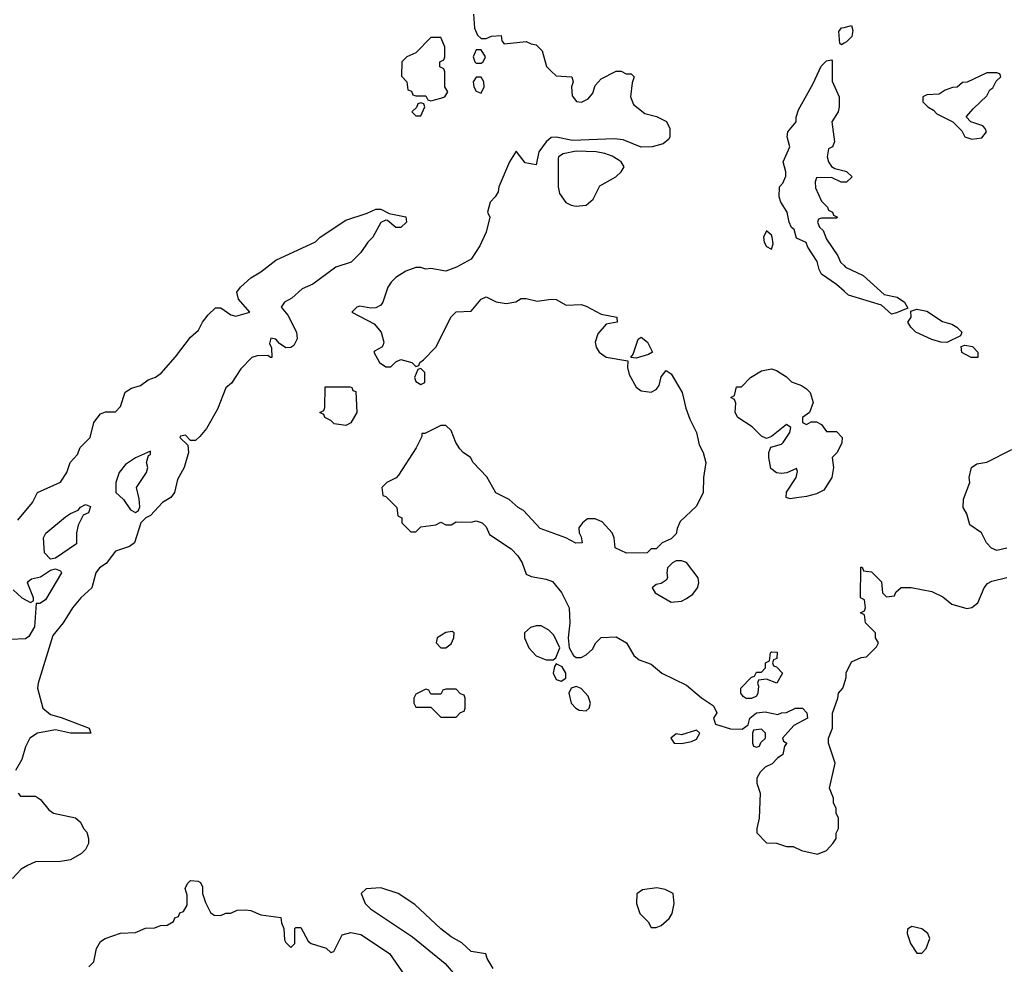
# Model space of a CAD drawing. Header units: inches. Extents: x 1793389 to 1900389, y 320802 to 470796.
# Tile 123 of 256: x 1876707 to 1880640, y 360587 to 364358. Entities that reach past the tile are written whole.
import ezdxf

# ---------------------------------------------------------------- set-up
doc = ezdxf.new("R2010")
doc.units = ezdxf.units.IN
doc.header["$MEASUREMENT"] = 0
doc.layers.add('B8376', color=7, linetype='Continuous')
doc.layers.add('B8386', color=7, linetype='Continuous')

msp = doc.modelspace()

# ---------------------------------------------------------------- linework, layer by layer
at = {"layer": 'B8376', "color": 2}
for points, elevation in [([(1878519.8, 364379.8), (1878524.5, 364324.5), (1878536, 364296), (1878550, 364282), (1878570, 364282), (1878592, 364292), (1878630, 364294), (1878632.7, 364272.7), (1878642, 364262), (1878730, 364271.3), (1878750, 364261), (1878770, 364258), (1878794, 364234), (1878811.1, 364171.1), (1878830, 364152), (1878850, 364134), (1878912, 364130), (1878918, 364110), (1878910.9, 364089.1), (1878913.7, 364053.7), (1878930.7, 364030.7), (1878951.6, 364028.4), (1878977.6, 364042.4), (1878996.2, 364063.8), (1879005.2, 364094.8), (1879030, 364122), (1879090, 364152), (1879110, 364152), (1879130, 364142), (1879150, 364142), (1879162, 364130), (1879153.7, 364106.3), (1879147.3, 364050), (1879159.5, 364019.5), (1879203.8, 363983.8), (1879251.1, 363971.1), (1879291.3, 363951.3), (1879303.6, 363923.6), (1879304.7, 363890), (1879299.8, 363880.2), (1879278, 363862), (1879234, 363850), (1879190, 363849.4), (1879118, 363878), (1879082, 363882), (1878915.6, 363875.6), (1878850, 363888.3), (1878830, 363888), (1878810.2, 363869.8), (1878781.3, 363830), (1878770, 363778), (1878726, 363786), (1878690, 363832.3), (1878664, 363790), (1878621, 363690), (1878618, 363670), (1878606, 363650), (1878586, 363630), (1878576, 363590), (1878584.7, 363570), (1878571, 363510), (1878544.5, 363455.5), (1878510, 363402), (1878452, 363370), (1878410, 363354), (1878350, 363364), (1878330, 363362), (1878310, 363368), (1878290, 363368), (1878250, 363354), (1878210, 363328.7), (1878191.3, 363310), (1878178, 363290), (1878158, 363230), (1878150, 363218), (1878130, 363208), (1878110, 363206), (1878066.4, 363213.6), (1878054, 363210), (1878034, 363190), (1878123.6, 363143.6), (1878151.3, 363110), (1878162, 363070), (1878159.6, 363060.4), (1878154, 363050), (1878124.7, 363035.3), (1878122, 363030), (1878144.7, 362990), (1878170, 362972), (1878190, 362972), (1878210, 362992), (1878230, 363002), (1878274, 362990), (1878290, 362974), (1878302, 362978), (1878306, 362990), (1878320.4, 362999.6), (1878368.9, 363051.1), (1878430, 363172), (1878450, 363191.3), (1878510, 363194), (1878550, 363242), (1878570, 363251.3), (1878610, 363232), (1878650, 363224.7), (1878689, 363231), (1878710, 363244.7), (1878730, 363244.7), (1878774.4, 363234.4), (1878830, 363242.8), (1878850, 363241), (1878890, 363218), (1878950, 363221), (1878970, 363214.8), (1879030, 363182.8), (1879092, 363170), (1879094, 363150), (1879050, 363142.7), (1879016.5, 363103.5), (1879006, 363070), (1879010.4, 363050), (1879022, 363030), (1879050, 363010.4), (1879136, 362996), (1879135.5, 362970), (1879142, 362942), (1879170, 362891.3), (1879190, 362876), (1879229, 362871), (1879250, 362882), (1879262, 362898), (1879270, 362932), (1879290, 362958), (1879310, 362944.7), (1879353, 362870), (1879367.3, 362807.3), (1879383.5, 362763.5), (1879410.6, 362710.6), (1879421.4, 362661.4), (1879437.3, 362630), (1879447.3, 362590), (1879438.8, 362530), (1879437.3, 362470), (1879410, 362415.3), (1879345.4, 362354.6), (1879332.7, 362327.3), (1879330, 362306), (1879310, 362286), (1879274, 362270), (1879250, 362246), (1879230, 362246), (1879214, 362230), (1879131.3, 362228.7), (1879086, 362250), (1879081.2, 362290), (1879074, 362310), (1879033.4, 362353.4), (1879005.4, 362365.4), (1878975.2, 362364.8), (1878954.8, 362350), (1878941, 362330), (1878942, 362310), (1878950, 362294), (1878954, 362270), (1878928.9, 362268.9), (1878889.1, 362289.1), (1878786.8, 362326.8), (1878719, 362399), (1878698, 362410), (1878662, 362442), (1878609.3, 362469.3), (1878572.5, 362532.5), (1878518, 362590), (1878508, 362610), (1878478, 362630), (1878464.7, 362644.7), (1878448.7, 362670), (1878430, 362718), (1878410, 362738), (1878390, 362738), (1878326, 362706), (1878314, 362706), (1878314, 362694), (1878290.9, 362649.1), (1878219.8, 362540.2), (1878211.1, 362528.9), (1878174, 362510), (1878154, 362490), (1878158, 362458), (1878170, 362454), (1878214, 362410), (1878218, 362378), (1878234, 362370), (1878234, 362350), (1878270, 362314), (1878290, 362314), (1878310, 362334), (1878370, 362342), (1878390, 362352), (1878410, 362342), (1878430, 362342), (1878450, 362354), (1878510, 362352), (1878530, 362358), (1878554, 362350), (1878570, 362334), (1878583.5, 362303.5), (1878670, 362246), (1878697.5, 362217.5), (1878714.8, 362190), (1878730, 362144.7), (1878750, 362134.8), (1878810, 362124.7), (1878835.3, 362115.3), (1878870.9, 362070.9), (1878902, 362010), (1878904.7, 361950), (1878898, 361890), (1878902, 361850), (1878919.6, 361819.6), (1878930, 361812), (1878950, 361812), (1878970, 361822), (1878994.6, 361845.4), (1879008.9, 361871.1), (1879030, 361892), (1879090, 361894), (1879131.1, 361871.1), (1879159.6, 361819.6), (1879182, 361802), (1879230, 361784.7), (1879272, 361750), (1879370, 361702), (1879430, 361651.3), (1879478.8, 361618.8), (1879491.3, 361591.3), (1879478, 361570), (1879486, 361546), (1879546.6, 361526.6), (1879593.6, 361526.4), (1879616.4, 361543.6), (1879624, 361570), (1879650, 361591.3), (1879684.7, 361595.3), (1879735.3, 361584.7), (1879750, 361591.3), (1879770, 361592), (1879806, 361610), (1879834, 361610), (1879851.6, 361591.6), (1879854, 361570), (1879799.6, 361540.4), (1879754, 361490), (1879758, 361478), (1879772, 361470), (1879762, 361458), (1879755.3, 361424.7), (1879734, 361410), (1879712.7, 361387.3), (1879685.4, 361374.6), (1879665.4, 361354.6), (1879651.3, 361330), (1879651.3, 361310), (1879664.7, 361270), (1879661, 361170), (1879651.3, 361130), (1879651.6, 361111.6), (1879690, 361072), (1879730, 361071.3), (1879770, 361058), (1879796.9, 361056.9), (1879830, 361042), (1879893.6, 361026.4), (1879930, 361042), (1879955.3, 361070), (1879968, 361090), (1879968.9, 361111.1), (1879978, 361130), (1879978, 361170), (1879968, 361190), (1879968, 361210), (1879958, 361230), (1879958, 361250), (1879942, 361290), (1879964, 361390), (1879938, 361470), (1879938, 361490), (1879954, 361530), (1879954, 361590), (1879975.3, 361650), (1879978, 361670), (1879995.3, 361690), (1880000, 361704.9)], 198), ([(1880000, 364263.5), (1879990, 364258), (1879983.1, 364263.1), (1879979, 364310), (1879990, 364324.7), (1880000, 364327)], 198), ([(1880000, 363274.2), (1879970, 363301.2), (1879910, 363342), (1879900.2, 363360.2), (1879892.9, 363392.9), (1879855.3, 363450), (1879848.4, 363468.4), (1879810, 363486), (1879800.4, 363520.4), (1879790, 363528.7), (1879780.9, 363550), (1879773.2, 363590), (1879747.6, 363630), (1879740.9, 363650), (1879742, 363690), (1879755.3, 363704.7), (1879767.3, 363732.7), (1879768, 363750), (1879757.2, 363790), (1879782.7, 363850), (1879773.2, 363890), (1879775.3, 363910), (1879808, 363950), (1879808.7, 363968.7), (1879818, 363998), (1879877, 364103), (1879908.1, 364171.9), (1879930, 364194), (1879950, 364198), (1879953, 364193), (1879952.8, 364112.8), (1879981, 364050), (1879981, 364010), (1879976, 363990), (1879951.3, 363950), (1879962, 363870), (1879954, 363850), (1879938, 363842), (1879932, 363810), (1879938, 363790), (1879950, 363772), (1879963.6, 363763.6), (1880000, 363754)], 198), ([(1880000, 363708.8), (1879988.9, 363708.9), (1879950, 363728), (1879890, 363726), (1879884.7, 363710), (1879886.4, 363686.4), (1879910, 363634), (1879934, 363610), (1879938, 363598), (1879954, 363590), (1879958, 363578), (1879974, 363570), (1879970, 363566), (1879910, 363566), (1879898, 363562), (1879894, 363550), (1879902, 363530), (1879916, 363516), (1879930, 363482), (1879974.8, 363414.8), (1879986, 363390), (1880000, 363376)], 198), ([(1876700.2, 362359.8), (1876758, 362430), (1876778, 362470), (1876870, 362512), (1876895.3, 362550), (1876909.1, 362590.9), (1876938, 362622), (1876948.7, 362650), (1876989, 362690), (1877004, 362750), (1877030, 362784.7), (1877050, 362792), (1877090, 362792), (1877110, 362814), (1877129.2, 362870.8), (1877153.6, 362886.4), (1877190, 362898), (1877220.2, 362919.8), (1877250, 362931.3), (1877272.9, 362947.1), (1877330, 363012), (1877389.3, 363090.7), (1877422, 363118), (1877437.2, 363150), (1877460.1, 363179.9), (1877490, 363207.3), (1877510, 363207.3), (1877550, 363179.1), (1877570, 363174), (1877626, 363190), (1877581.7, 363241.7), (1877575.1, 363270), (1877589.6, 363290.4), (1877630, 363327.3), (1877670, 363350.7), (1877730, 363397.3), (1877888.9, 363471.1), (1877908, 363490), (1878010, 363558), (1878094.6, 363585.4), (1878130, 363602), (1878150, 363602), (1878183.6, 363583.6), (1878250, 363571.3), (1878252, 363550), (1878230, 363528.7), (1878210, 363528), (1878176.4, 363556.4), (1878170, 363558), (1878150, 363548), (1878118, 363490), (1878098, 363470), (1878070, 363428), (1878031.3, 363390), (1877970.6, 363369.4), (1877877.6, 363302.4), (1877836, 363284), (1877793.7, 363246.3), (1877764.7, 363230), (1877751, 363210), (1877778.3, 363178.3), (1877812.4, 363110), (1877815.8, 363084.2), (1877802.5, 363057.5), (1877790, 363048.7), (1877770, 363048), (1877744.7, 363064.7), (1877730, 363082), (1877710, 363086), (1877704.7, 363064.7), (1877712.7, 363047.3), (1877714, 363010), (1877708.7, 363008.7), (1877698, 363018), (1877656.4, 363016.4), (1877634, 363010), (1877590, 362964), (1877553.4, 362906.6), (1877530, 362888), (1877497.5, 362802.5), (1877453.7, 362726.3), (1877426.4, 362693.6), (1877410, 362678), (1877390, 362678), (1877370, 362699), (1877350, 362695.3), (1877347.3, 362690), (1877378.8, 362658.8), (1877381, 362630), (1877364.7, 362570), (1877337.3, 362522.7), (1877326, 362470), (1877311, 362450), (1877278, 362430), (1877230, 362379), (1877210.7, 362369.3), (1877191.3, 362350), (1877166, 362270), (1877145.5, 362254.5), (1877090, 362236), (1877052.5, 362187.5), (1877026, 362170), (1877011, 362150), (1876996, 362090), (1876951, 362050), (1876918.8, 362010), (1876880.7, 361950), (1876839.9, 361900.1), (1876781, 361710), (1876778.8, 361690), (1876799.1, 361610), (1876830, 361583.8), (1876873, 361573), (1876984.7, 361530), (1876992, 361510), (1876910, 361509.7), (1876850, 361522.9), (1876778, 361510), (1876747.3, 361490), (1876730, 361455.3), (1876715.8, 361404.2), (1876690, 361361.2)], 194), ([(1876681.4, 362081.4), (1876716, 362050), (1876750, 362032), (1876762, 362038), (1876762, 362050), (1876738, 362110), (1876743.1, 362116.9), (1876754.6, 362125.4), (1876790, 362134), (1876830, 362161), (1876850, 362166), (1876870, 362158), (1876874.8, 362150), (1876810, 362042), (1876787.3, 362027.3), (1876772.7, 362027.3), (1876766, 361934), (1876743.8, 361896.2), (1876730, 361886), (1876670, 361883.1)], 190), ([(1876701, 361270), (1876710, 361258), (1876770, 361258), (1876790, 361244.7), (1876823.5, 361203.5), (1876842, 361190), (1876930, 361171.3), (1876950, 361154), (1876962, 361130), (1876975.3, 361115.3), (1876982, 361090), (1876982, 361070), (1876970, 361046), (1876954, 361030), (1876910, 361004), (1876870, 360997.2), (1876770, 360996), (1876738.5, 360981.5), (1876713.2, 360966.8), (1876678.8, 360930)], 194), ([(1876983.1, 360576.9), (1877003.1, 360596.9), (1877014, 360650), (1877030, 360678), (1877049.3, 360690.7), (1877110, 360712), (1877170, 360714), (1877210, 360732), (1877247.3, 360732.7), (1877270, 360742), (1877296.4, 360743.6), (1877322, 360758), (1877327.3, 360772.7), (1877342, 360778), (1877347.3, 360792.7), (1877362, 360798), (1877376.4, 360823.6), (1877376.4, 360863.6), (1877368, 360890), (1877378, 360910), (1877390, 360922), (1877419.6, 360919.6), (1877430, 360914), (1877436.9, 360896.9), (1877438, 360870), (1877450, 360834), (1877470, 360794), (1877483.6, 360783.6), (1877510, 360782), (1877530, 360792), (1877550, 360792), (1877576.4, 360803.6), (1877610, 360804.7), (1877630, 360802), (1877670, 360784.7), (1877750, 360774), (1877752.7, 360752.7), (1877762, 360730), (1877765.4, 360685.4), (1877770, 360674), (1877790, 360654), (1877806, 360670), (1877806, 360730), (1877810, 360734), (1877830, 360734), (1877859.8, 360679.8), (1877870.9, 360670.9), (1877931.6, 360651.6), (1877950, 360634), (1877962, 360638), (1877995.3, 360704.7), (1878030, 360714.8), (1878070, 360706), (1878184.7, 360630), (1878244.5, 360544.5)], 194), ([(1878599, 360570), (1878574, 360610), (1878568.9, 360628.9), (1878510, 360639), (1878472.7, 360672.7), (1878430, 360697.2), (1878390, 360729.2), (1878285.4, 360825.4), (1878219, 360870), (1878150, 360892.3), (1878090.8, 360889.2), (1878071.3, 360870), (1878086.8, 360830), (1878108.6, 360808.6), (1878276.5, 360696.5), (1878406.8, 360590), (1878463.7, 360523.7)], 198)]:
    msp.add_lwpolyline(points, dxfattribs=dict(at, elevation=elevation))
for points, elevation in [([(1878390, 364286), (1878350, 364286), (1878290, 364226), (1878254, 364210), (1878234, 364190), (1878232.7, 364132.7), (1878254, 364110), (1878258, 364078), (1878272.7, 364072.7), (1878278, 364058), (1878290, 364054), (1878330, 364054), (1878338, 364038), (1878350, 364034), (1878390, 364044.7), (1878406, 364050), (1878418, 364070), (1878406, 364090), (1878406, 364150), (1878402, 364162), (1878386, 364170), (1878386, 364190), (1878402, 364198), (1878406, 364210), (1878406, 364250)], 198), ([(1878550, 364238), (1878530, 364238), (1878518, 364210), (1878524.7, 364190), (1878530, 364184.7), (1878550, 364184.7), (1878558, 364190), (1878568, 364210)], 198), ([(1878550, 364128.7), (1878530, 364128), (1878518, 364110), (1878521, 364090), (1878530, 364072), (1878550, 364064.7), (1878562.7, 364090), (1878561.2, 364110)], 198), ([(1878310, 364026), (1878298, 364022), (1878292.7, 364007.3), (1878274, 363990), (1878290, 363974), (1878310, 363974), (1878326, 364010), (1878322, 364022)], 198), ([(1878930, 363832.8), (1878878.3, 363821.7), (1878858.8, 363810), (1878858, 363802), (1878858, 363690), (1878863.6, 363663.6), (1878888.7, 363628.7), (1878910, 363618), (1878930, 363613), (1878970, 363617.3), (1878998.4, 363641.6), (1879025.1, 363694.9), (1879089, 363730), (1879109.2, 363750), (1879121.2, 363770), (1879109.2, 363790), (1879098.3, 363798.3), (1879073.6, 363813.6), (1879044, 363824), (1879009.7, 363829.7)], 202), ([(1879690, 363515.3), (1879678, 363490), (1879681, 363470), (1879690, 363452), (1879710, 363442), (1879717.2, 363462.8), (1879713.2, 363490), (1879710, 363498)], 202), ([(1879170, 363007.3), (1879148, 363010), (1879158, 363022), (1879178, 363082), (1879190, 363091), (1879214.8, 363070), (1879234.8, 363030), (1879218.8, 363021.2)], 198), ([(1878310, 362966), (1878298, 362962), (1878284.7, 362930), (1878290, 362914), (1878310, 362902), (1878326, 362910), (1878326, 362950)], 198), ([(1879850, 362742), (1879868, 362752), (1879890, 362752), (1879910, 362742), (1879930, 362714), (1879970, 362714), (1879992, 362690), (1879991.6, 362668.4), (1879972, 362630), (1879952, 362610), (1879958, 362570), (1879951, 362530), (1879919.8, 362480.2), (1879890, 362465.2), (1879850, 362454), (1879810, 362449.3), (1879785.2, 362445.2), (1879768.7, 362450), (1879770, 362472), (1879808.7, 362530), (1879814.6, 362554.6), (1879810, 362566), (1879770.9, 362549.1), (1879750, 362546), (1879730, 362549.3), (1879706.8, 362566.8), (1879699.3, 362610), (1879699, 362630), (1879708, 362652), (1879750, 362664), (1879757.2, 362670), (1879784, 362710), (1879788, 362730), (1879770, 362742), (1879710, 362694), (1879690, 362686), (1879670, 362695.3), (1879632.5, 362732.5), (1879575.3, 362770), (1879565.2, 362790), (1879567.3, 362827.3), (1879562, 362842), (1879548, 362850), (1879562, 362858), (1879570, 362892), (1879590, 362892), (1879626, 362930), (1879670, 362956), (1879710, 362964.7), (1879730, 362958), (1879770, 362932), (1879790, 362912), (1879830, 362898), (1879850, 362884.7), (1879864.7, 362870), (1879876, 362830), (1879862, 362790), (1879834, 362770), (1879834, 362750)], 198), ([(1878010, 362738), (1877964, 362744), (1877950, 362758), (1877926, 362770), (1877922, 362782), (1877906, 362790), (1877922, 362798), (1877926, 362810), (1877927.3, 362892.7), (1878027.3, 362892.7), (1878034, 362890), (1878038, 362878), (1878050, 362874), (1878054, 362790), (1878030, 362748)], 194), ([(1877230, 362635.3), (1877170, 362609.2), (1877130, 362582), (1877104.2, 362550), (1877090.7, 362510.7), (1877091, 362470), (1877122.4, 362442.4), (1877150, 362400.7), (1877170, 362390.7), (1877182, 362398), (1877187, 362413), (1877185.1, 362445.1), (1877174, 362490), (1877213.2, 362550), (1877219, 362570), (1877213.2, 362590), (1877222, 362618), (1877230, 362622)], 194), ([(1876830, 362204), (1876806.6, 362230), (1876802.7, 362290), (1876811.9, 362308.1), (1876890, 362373.4), (1876910, 362387.3), (1876940.2, 362399.8), (1876950, 362411.3), (1876970, 362422), (1876990, 362414), (1876982, 362390), (1876960.5, 362379.5), (1876940.3, 362339.7), (1876934.6, 362310), (1876934.2, 362265.8), (1876850, 362208.7)], 190), ([(1879350, 362198.2), (1879330, 362197.1), (1879314.4, 362190), (1879295.3, 362170), (1879292, 362150), (1879295.3, 362130), (1879290, 362120.9), (1879270, 362107.3), (1879250, 362103.7), (1879234, 362090), (1879245.5, 362070), (1879310, 362032.9), (1879350, 362036.6), (1879370, 362047.5), (1879395.3, 362064.7), (1879414.7, 362090), (1879419.7, 362110), (1879417, 362130), (1879370.8, 362190.8)], 202), ([(1878770, 361938.7), (1878747.8, 361932.2), (1878723.8, 361910), (1878723.1, 361890), (1878740.3, 361850), (1878770, 361818.9), (1878810, 361802), (1878830, 361802), (1878838, 361802), (1878849.3, 361810.7), (1878865.2, 361850), (1878841, 361901), (1878821.3, 361921.3), (1878790, 361938.4)], 198), ([(1878435.1, 361915.1), (1878410, 361912), (1878374.8, 361890), (1878371, 361870), (1878390, 361851), (1878410, 361850.8), (1878430, 361866.8), (1878440.9, 361890), (1878442, 361910)], 198), ([(1879732, 361710), (1879690, 361726), (1879658, 361722), (1879654, 361710), (1879658, 361698), (1879656, 361670), (1879650, 361658), (1879630, 361648.7), (1879608.9, 361648.9), (1879596.4, 361656.4), (1879588, 361670), (1879588, 361690), (1879630, 361734), (1879642, 361738), (1879650, 361754), (1879670, 361754), (1879686, 361770), (1879686, 361790), (1879702, 361798), (1879706, 361830), (1879710, 361834), (1879732.7, 361832.7), (1879731.6, 361808.4), (1879718, 361802), (1879714, 361790), (1879718, 361778), (1879730, 361774), (1879754, 361750)], 198), ([(1878850, 361786), (1878843.6, 361776.4), (1878838, 361750), (1878850, 361724.7), (1878870, 361718), (1878888, 361730), (1878888.7, 361750), (1878874.6, 361774.6)], 198), ([(1878930, 361696), (1878910.5, 361689.5), (1878900.5, 361670), (1878910.4, 361630), (1878929.2, 361609.2), (1878942.2, 361602.2), (1878970, 361599.5), (1878981.6, 361610), (1878986.9, 361630), (1878978, 361658), (1878950, 361687.6)], 198), ([(1878450, 361686), (1878410, 361686), (1878398, 361682), (1878390, 361666), (1878350, 361666), (1878342, 361682), (1878330, 361686), (1878290, 361666), (1878282, 361650), (1878282, 361630), (1878290, 361614), (1878350, 361614), (1878390, 361574), (1878450, 361574), (1878467.3, 361592.7), (1878482, 361598), (1878486, 361610), (1878486, 361650), (1878482, 361662), (1878467.3, 361667.3)], 198), ([(1879410, 361521.2), (1879350, 361503.7), (1879330, 361506.6), (1879308.4, 361490), (1879321, 361470), (1879350, 361468.4), (1879390, 361476.3), (1879410, 361485.5), (1879424, 361510)], 198), ([(1879670, 361526), (1879638, 361522), (1879634, 361510), (1879634, 361470), (1879638, 361458), (1879650, 361454), (1879662, 361458), (1879667.3, 361472.7), (1879686, 361490), (1879686, 361510)], 198), ([(1879252.1, 360892.1), (1879194.8, 360885.2), (1879171.6, 360868.4), (1879171, 360830), (1879184.7, 360790), (1879216.9, 360756.9), (1879230, 360734), (1879250, 360734), (1879270, 360742), (1879302, 360770), (1879314, 360790), (1879322, 360830), (1879318, 360870), (1879285.6, 360885.6)], 198)]:
    msp.add_lwpolyline(points, close=True, dxfattribs=dict(at, elevation=elevation))
at = {"layer": 'B8386', "color": 2, "elevation": 198}
for points in [[(1880000, 364327), (1880030, 364334), (1880034.8, 364314.8), (1880030.8, 364290), (1880010, 364269), (1880000, 364263.5)], [(1880000, 363754), (1880010, 363751.3), (1880032, 363730), (1880010, 363708.7), (1880000, 363708.8)], [(1880000, 363376), (1880006, 363370), (1880076.1, 363336.1), (1880160.7, 363260.7), (1880212, 363250), (1880242, 363230), (1880254, 363206), (1880210, 363188), (1880190, 363182), (1880150, 363218), (1880018, 363258), (1880000, 363274.2)], [(1880650, 362248), (1880610, 362239), (1880588.9, 362248.9), (1880569.1, 362269.1), (1880549.1, 362309.1), (1880502, 362342), (1880490, 362386), (1880475.3, 362410), (1880476.4, 362443.6), (1880502, 362510), (1880499, 362530), (1880508.7, 362570), (1880530, 362584.7), (1880570, 362592), (1880670, 362642)], [(1880000, 361704.9), (1880008.4, 361731.6), (1880008.9, 361751.1), (1880030, 361794), (1880068.4, 361811.6), (1880090, 361814), (1880130, 361854), (1880138, 361870), (1880126, 361890), (1880126, 361910), (1880086, 361950), (1880082, 361982), (1880066, 361990), (1880082, 361998), (1880086, 362010), (1880082, 362042), (1880066, 362050), (1880067.3, 362172.7), (1880072.7, 362172.7), (1880078, 362158), (1880110, 362154), (1880150, 362114), (1880154, 362070), (1880170, 362054), (1880202, 362058), (1880207.3, 362072.7), (1880228.4, 362091.6), (1880268.4, 362091.6), (1880350, 362076), (1880394.6, 362054.6), (1880430, 362024.9), (1880490, 362007.3), (1880510, 362011), (1880534, 362030), (1880559, 362090), (1880572.9, 362107.1), (1880590, 362116), (1880650, 362131)]]:
    msp.add_lwpolyline(points, dxfattribs=at)
at = {"layer": 'B8386', "color": 2}
for points, elevation in [([(1880610, 364146), (1880570, 364146), (1880491.6, 364108.4), (1880472.7, 364107.3), (1880451.6, 364088.4), (1880432.7, 364087.3), (1880403.6, 364076.4), (1880379.6, 364060.4), (1880330, 364058), (1880314, 364050), (1880314, 364030), (1880334, 364010), (1880356.9, 363996.9), (1880370, 363982), (1880434, 363950), (1880470, 363914), (1880482, 363890), (1880510, 363880.7), (1880550, 363886.8), (1880568.7, 363910), (1880563.1, 363923.1), (1880554, 363934), (1880506, 363950), (1880488, 363970), (1880516.4, 364003.6), (1880570, 364054), (1880582, 364078), (1880594.6, 364085.4), (1880607.3, 364112.7), (1880626, 364130), (1880622, 364142)], 202), ([(1880410, 363069), (1880386, 363070), (1880350, 363081.2), (1880286, 363110), (1880266, 363130), (1880255.3, 363150), (1880268, 363170), (1880266, 363194), (1880290, 363202), (1880330, 363194), (1880392.5, 363152.5), (1880430, 363142), (1880450, 363130.5), (1880471, 363110), (1880464.7, 363095.3)], 198), ([(1880530, 363009), (1880508, 363010), (1880470, 363029.2), (1880467.3, 363052.7), (1880482, 363058), (1880512.7, 363052.7), (1880534, 363030), (1880534, 363010)], 198), ([(1880270, 360738), (1880252.7, 360727.3), (1880252, 360710), (1880264.7, 360670), (1880290, 360632), (1880310, 360632), (1880328, 360650), (1880342, 360690), (1880334, 360710), (1880310, 360728.7)], 198)]:
    msp.add_lwpolyline(points, close=True, dxfattribs=dict(at, elevation=elevation))

doc.saveas('drawing.dxf')
